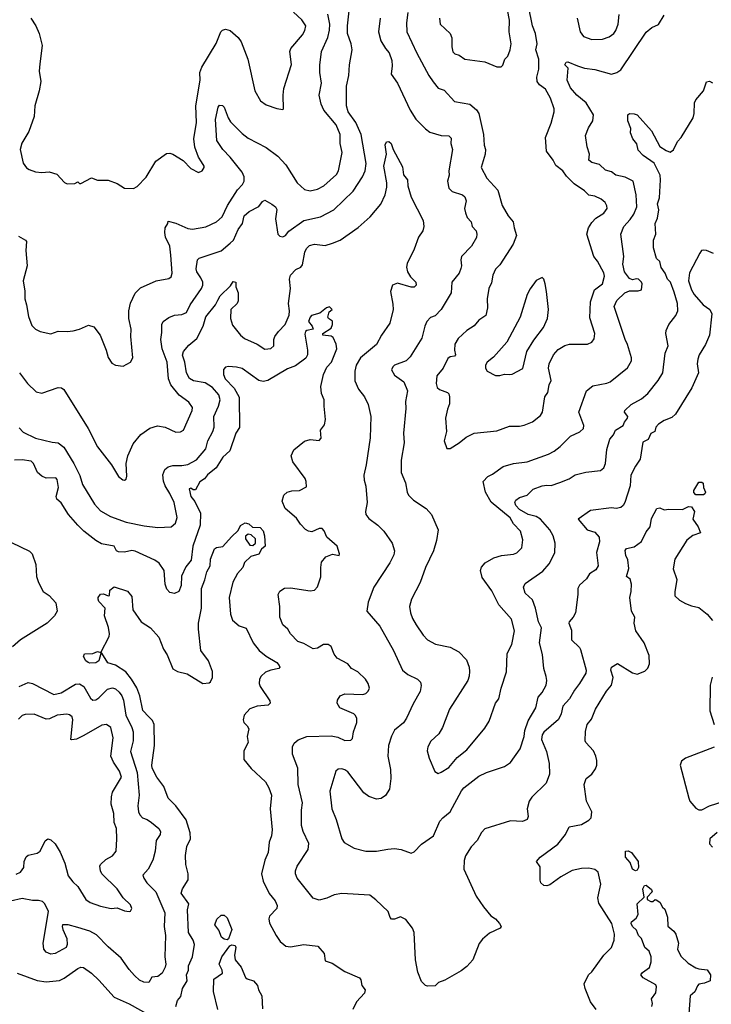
# Model space of a CAD drawing. Extents: x 1933546 to 2138868, y 524910 to 667279.
# Tile 13 of 256: x 1946079 to 1950667, y 555299 to 561826. Entities that reach past the tile are written whole.
import ezdxf

# ---------------------------------------------------------------- set-up
doc = ezdxf.new("R2010")
doc.units = 0

msp = doc.modelspace()

# ---------------------------------------------------------------- linework, layer by layer
at = {"layer": '0CON10XD'}
for points in [[(1946078, 559485), (1946130, 559415), (1946189.1, 559359.1), (1946225, 559350), (1946335, 559388), (1946355.8, 559385.8), (1946371.2, 559375), (1946533.1, 559115), (1946595, 558994), (1946688, 558875), (1946735, 558798.8), (1946762.5, 558775), (1946775, 558773.3), (1946785, 558780), (1946790.7, 558799.3), (1946785.8, 558885), (1946797.1, 558935), (1946832.9, 559015), (1946882.9, 559077.1), (1946941.7, 559118.3), (1946992.7, 559132.7), (1947045, 559125.7), (1947115, 559090.8), (1947147, 559093), (1947166, 559105), (1947223.3, 559235), (1947226.2, 559256.2), (1947200.8, 559290.8), (1947136.9, 559336.9), (1947082.1, 559405), (1947066, 559446), (1947058.2, 559555), (1947023.9, 559645), (1947016.3, 559706.3), (1947022.8, 559752.8), (1947021.4, 559805), (1947031.2, 559825), (1947067.6, 559852.4), (1947105, 559867.8), (1947155, 559871.9), (1947185, 559884.3), (1947209.6, 559935), (1947285.8, 560044.2), (1947294.6, 560065), (1947293.8, 560085), (1947281.8, 560115), (1947253.8, 560155), (1947248.9, 560175), (1947258, 560235), (1947270, 560245), (1947415, 560293.3), (1947476.2, 560343.8), (1947496.5, 560365), (1947527.6, 560435), (1947557.8, 560475), (1947567.5, 560525), (1947600.4, 560555), (1947665, 560587.1), (1947690.2, 560619.8), (1947705, 560628.9), (1947752.7, 560602.7), (1947775.6, 560585), (1947785, 560567.5), (1947776.5, 560506.5), (1947792, 560405), (1947805, 560390), (1947825, 560387.5), (1947843.3, 560395), (1947865.6, 560424.4), (1947965, 560495.5), (1948075, 560517.9), (1948164.1, 560565.9), (1948290.6, 560689.4), (1948353.3, 560785), (1948371.8, 560825), (1948378.3, 560871.7), (1948345.3, 561065), (1948309.7, 561145), (1948258, 561215), (1948246.6, 561255), (1948246.2, 561385), (1948263.1, 561455), (1948267.5, 561527.5), (1948283.8, 561625), (1948278.5, 561665), (1948254.7, 561735), (1948252.8, 561785), (1948266.1, 561905)], [(1946154.2, 561835), (1946185.4, 561785.4), (1946208.5, 561735), (1946228.9, 561655), (1946213.1, 561533.1), (1946207.8, 561485), (1946220, 561415), (1946209.4, 561355), (1946178.6, 561255), (1946174.3, 561185), (1946139.4, 561085), (1946093.2, 561006.8), (1946081.4, 560965), (1946101.2, 560875), (1946124.1, 560844.1), (1946141.7, 560831.7), (1946185, 560817.5), (1946225, 560812.5), (1946275, 560816.7), (1946325, 560802.5), (1946377, 560747), (1946395, 560737.5), (1946445, 560740), (1946465, 560750), (1946475, 560740), (1946485, 560740), (1946555, 560777.5), (1946595, 560762.5), (1946665, 560762.5), (1946725, 560740), (1946775, 560710), (1946835, 560706.7), (1946859.5, 560720.5), (1946918.8, 560781.2), (1946982.3, 560887.7), (1947052.3, 560937.7), (1947075, 560941.2), (1947095, 560933.3), (1947163, 560893), (1947215, 560840), (1947265, 560812.5), (1947290, 560825), (1947302.5, 560845), (1947302.5, 560855), (1947285, 560882.5), (1947266.2, 560915), (1947241.5, 560981.5), (1947234.4, 561035), (1947251.5, 561145), (1947247.5, 561255), (1947275.4, 561425), (1947273.8, 561475), (1947288.2, 561511.8), (1947383, 561667), (1947414.4, 561745.6), (1947425, 561756.7), (1947445, 561762), (1947475, 561754), (1947528.7, 561708.7), (1947548.3, 561678.3), (1947593.1, 561565), (1947638.6, 561355), (1947676.8, 561286.8), (1947715, 561260.8), (1947785, 561236.2), (1947825, 561230), (1947830, 561235), (1947826, 561325), (1947830.3, 561369.7), (1947881.3, 561528.7), (1947872.2, 561615), (1947876.9, 561635), (1947955, 561725.8), (1947971.5, 561755), (1947977.8, 561785), (1947950.6, 561825), (1947895, 561876.7)], [(1948654.5, 561874.5), (1948644.5, 561805), (1948647.5, 561745), (1948713.7, 561603.7), (1948793.5, 561455), (1948822.8, 561412.8), (1948855, 561371.2), (1948895, 561358.8), (1948964.3, 561284.3), (1949065, 561266), (1949108.5, 561228.5), (1949124.2, 561205), (1949156.5, 561065), (1949160.9, 560995), (1949169.5, 560965), (1949166.5, 560935), (1949140, 560845), (1949178.9, 560775), (1949251.4, 560695), (1949280, 560595), (1949320, 560525), (1949351.9, 560485), (1949358.2, 560445)], [(1949358.2, 560445), (1949375.7, 560395), (1949352.1, 560337.9), (1949265, 560200.6), (1949235, 560171.2), (1949217.9, 560132.1), (1949208.4, 560081.6), (1949191.8, 560045), (1949180.9, 559975), (1949183.1, 559915), (1949170.5, 559865), (1949125, 559834.3), (1949095, 559797.1), (1949045, 559765.6), (1948987.6, 559712.4), (1948966.5, 559675), (1948964.4, 559635), (1948970.8, 559605), (1948963.3, 559595), (1948935, 559590), (1948919.8, 559580.2), (1948887.5, 559515), (1948846.9, 559465), (1948841.9, 559415), (1948848.5, 559388.5), (1948864.6, 559374.6), (1948916.2, 559355), (1948925.8, 559345), (1948931.4, 559325), (1948930.9, 559279.1), (1948916.7, 559245), (1948904, 559185), (1948910, 559095), (1948894.3, 559035), (1948913.6, 558983.6), (1948935, 558982.5), (1948995, 559020), (1949041.1, 559058.9), (1949095, 559085.7), (1949245, 559101.4), (1949327.9, 559132.1), (1949395, 559131.1), (1949425, 559137.8), (1949480.2, 559159.8), (1949535, 559201.2), (1949547.1, 559225), (1949562.2, 559325), (1949581.9, 559355), (1949590.5, 559405), (1949604.4, 559435), (1949586.9, 559515), (1949591.9, 559545), (1949620, 559605), (1949650.6, 559639.4), (1949695, 559665.7), (1949725.7, 559674.3), (1949845, 559676), (1949875, 559688.8), (1949890.3, 559709.7), (1949894.2, 559745), (1949860.4, 559850.4), (1949864.6, 559955), (1949891.4, 560035), (1949945.5, 560075), (1949957.9, 560125), (1949955, 560146.9), (1949912.1, 560225), (1949887.5, 560255), (1949842.1, 560405), (1949852.9, 560447.1), (1949875, 560482.5), (1949900.2, 560509.8), (1949955, 560542.5), (1949975.6, 560575), (1949975, 560592.5), (1949962, 560615), (1949937, 560637), (1949895, 560656.7), (1949855, 560662.7), (1949825, 560691.9), (1949757, 560737), (1949707.5, 560787.5), (1949682.9, 560825), (1949635, 560860), (1949617.8, 560895), (1949574.7, 560954.7), (1949567.1, 561045), (1949605, 561140), (1949625.6, 561215), (1949625.6, 561235), (1949600.5, 561305), (1949566.7, 561365), (1949527.1, 561395), (1949510.8, 561415), (1949509.4, 561445), (1949522.3, 561497.7), (1949523.1, 561563.1), (1949503.6, 561625), (1949510.9, 561665), (1949501.5, 561735), (1949480.9, 561785), (1949454.4, 561915)], [(1948863.2, 561836.8), (1948868.8, 561795), (1948935.8, 561735), (1948945.8, 561705), (1948945.7, 561645), (1948952.6, 561612.6), (1948965, 561599.2), (1948995, 561591.4), (1949032.5, 561565), (1949165, 561545.6), (1949245, 561514.3), (1949273.9, 561513.9), (1949285, 561523.8), (1949297, 561563), (1949316.2, 561585), (1949332, 561625), (1949339.4, 561665), (1949326.7, 561745), (1949328.3, 561821.7), (1949315, 561890)], [(1946071.7, 560391.7), (1946118.8, 560365), (1946124, 560355), (1946120.6, 560295), (1946129.4, 560195), (1946103.1, 560095), (1946114.1, 560025.9), (1946114.3, 559975), (1946124, 559936), (1946137.3, 559857.3), (1946158.8, 559798.8), (1946185, 559774), (1946215, 559760), (1946285, 559744), (1946335, 559761.2), (1946395, 559758), (1946435, 559763.8), (1946475.8, 559774.2), (1946535, 559800), (1946570.7, 559790.7), (1946612, 559735), (1946653.8, 559635), (1946666.1, 559586.1), (1946690, 559550), (1946715, 559536.7), (1946765, 559530), (1946813.9, 559556.1), (1946828.8, 559585), (1946816.8, 559726.8), (1946819.5, 559775), (1946803.1, 559845), (1946803.3, 559895), (1946813.2, 559946.8), (1946845, 560012), (1946881.4, 560048.6), (1946985, 560094.4), (1947069.1, 560110.9), (1947085, 560121.2), (1947091.1, 560145), (1947082.1, 560265), (1947074.7, 560325), (1947047.1, 560385), (1947041.2, 560415), (1947044.3, 560445.7), (1947062.5, 560475), (1947065, 560490), (1947115, 560478.1), (1947195, 560442.7), (1947225, 560437.9), (1947315, 560451.8), (1947384.2, 560485), (1947421.7, 560518.3), (1947456.7, 560595), (1947525, 560696.9), (1947557.4, 560732.6), (1947567.8, 560755), (1947567.5, 560785), (1947554.5, 560815), (1947475.3, 560915), (1947427.5, 560965), (1947387.2, 561025), (1947378.5, 561165), (1947395, 561246.7), (1947405, 561260), (1947425, 561256.2), (1947435, 561246.7), (1947461.1, 561175), (1947478.6, 561148.6), (1947555, 561071.9), (1947595, 561040.6), (1947715, 560978.6), (1947792, 560922), (1947845, 560864), (1947920.6, 560745), (1947969.3, 560699.3), (1948005, 560691.2), (1948055, 560702.2), (1948095.7, 560725), (1948179.7, 560800.3), (1948193.8, 560825), (1948218.9, 560945), (1948204.1, 561004.1), (1948204.1, 561064.1), (1948178.8, 561128.8), (1948097.3, 561225), (1948079.4, 561265), (1948065.6, 561325), (1948081.1, 561405), (1948070, 561475), (1948069.5, 561525), (1948081.8, 561615), (1948122.8, 561707.2), (1948134.7, 561755.3), (1948136.8, 561795), (1948123.2, 561863.3)], [(1948470.9, 561835), (1948459.5, 561745), (1948474.7, 561684.7), (1948506.7, 561635)], [(1948506.7, 561635), (1948529.5, 561605), (1948548.5, 561555), (1948550.9, 561519.1), (1948544.1, 561464.1), (1948585.5, 561405), (1948669.4, 561225), (1948707, 561167), (1948771.4, 561101.4), (1948800.7, 561080.7), (1948875, 561059.1), (1948926.7, 561056.7), (1948940.5, 561040.5), (1948940, 561005), (1948949.6, 560965), (1948926.9, 560825), (1948927.1, 560795), (1948916, 560755), (1948925, 560710), (1948947.9, 560687.9), (1949015.9, 560665.9), (1949031.2, 560651.2), (1949040.8, 560625), (1949030.6, 560575), (1949035.6, 560545), (1949048.1, 560515), (1949074.4, 560485), (1949081.4, 560455), (1949106.9, 560426.9), (1949110.9, 560405), (1949108.6, 560381.4), (1949075.8, 560325), (1949010, 560255), (1949004.4, 560235), (1949009.4, 560195), (1949005.8, 560175.8), (1948994.4, 560145.6), (1948945.8, 560085), (1948942.2, 560015), (1948875, 559905.8), (1948835, 559862), (1948805, 559850.8), (1948780.6, 559825), (1948766.9, 559795), (1948746.9, 559715), (1948669.8, 559590.2), (1948643.8, 559565), (1948566.2, 559535), (1948554, 559525), (1948545.8, 559505), (1948565, 559470), (1948627.1, 559425), (1948651.9, 559365), (1948638.9, 559295), (1948641.7, 559248.3), (1948624.2, 559085), (1948628.7, 559021.3), (1948610, 558905), (1948608.6, 558825), (1948638.9, 558755), (1948648.6, 558695), (1948659.2, 558675), (1948691.1, 558641.1), (1948776.4, 558586.4), (1948810, 558545), (1948854.3, 558445), (1948844.2, 558374.2), (1948824.4, 558305), (1948770.6, 558195), (1948735.6, 558095), (1948678.9, 557985), (1948665.6, 557935), (1948671.1, 557895), (1948685, 557856.2), (1948709.4, 557815), (1948755, 557746), (1948784.6, 557714.6), (1948836.8, 557686.8), (1948935.5, 557665.5), (1948991.2, 557635), (1949042.4, 557582.4), (1949060, 557535), (1949062.9, 557505), (1949061.4, 557475), (1949051.4, 557445), (1948930.6, 557255), (1948884.4, 557135), (1948858.8, 557091.2), (1948807.4, 557042.6), (1948785.8, 557005), (1948781.2, 556978.8), (1948795, 556930), (1948833, 556843), (1948855, 556829.2), (1948875, 556837.1), (1948925, 556869.5), (1948982, 556935), (1949044.6, 556985.4), (1949165, 557130), (1949193.6, 557176.4), (1949235.7, 557294.3), (1949258.1, 557325), (1949272.9, 557395), (1949307.4, 557502.6), (1949313.5, 557625), (1949343.6, 557685), (1949360.5, 557775), (1949342, 557852), (1949257.9, 557947.9), (1949210.8, 558039.2), (1949148, 558128), (1949135.7, 558174.3), (1949143, 558197), (1949167.5, 558225), (1949225, 558259.5), (1949275, 558273.5), (1949355, 558281.9), (1949378, 558292), (1949410.6, 558325), (1949417.2, 558377.2), (1949401.1, 558435), (1949353.9, 558483.9), (1949333.1, 558523.1), (1949207.6, 558627.6), (1949170, 558695), (1949154.4, 558765.6), (1949185, 558798), (1949215, 558812.5), (1949286.3, 558863.7), (1949355, 558883.1), (1949445, 558895.6), (1949586.2, 558945), (1949625, 558965.7), (1949663.9, 558996.1), (1949732.9, 559065), (1949795, 559092.9), (1949820, 559115), (1949821.4, 559135), (1949788.8, 559225), (1949838.8, 559365), (1949881.2, 559398.8), (1949975, 559416.5), (1949995, 559425.6), (1950111.5, 559518.5), (1950136.9, 559565), (1950138.6, 559585), (1950112.1, 559672.1), (1950096, 559706), (1950023.5, 559925), (1950039.2, 559965), (1950093.8, 560016.2), (1950125, 560028.6), (1950182.3, 560027.7), (1950203.3, 560035), (1950208.5, 560075), (1950205, 560086.2), (1950185, 560105.8), (1950171.2, 560108.8), (1950145, 560101.4), (1950125, 560109.4), (1950090.8, 560155), (1950080, 560205), (1950086.4, 560255), (1950067.4, 560405), (1950086.2, 560455), (1950129.4, 560500.6), (1950152.9, 560537.1), (1950172.8, 560585), (1950168.5, 560665), (1950148.6, 560755), (1950095, 560782.2), (1950034.7, 560794.7), (1950005, 560816.5), (1949965, 560828.9), (1949925, 560865.8), (1949875, 560878.2), (1949855.6, 560895), (1949858.6, 560935), (1949843.2, 560983.2), (1949831.7, 561058.3), (1949851.8, 561108.2), (1949881.9, 561155), (1949885.5, 561195), (1949837.3, 561275), (1949775, 561325.4), (1949733.3, 561373.3), (1949711.8, 561425), (1949716.7, 561505), (1949696.4, 561526.4), (1949703.3, 561545), (1949715, 561547.5), (1949779.8, 561519.8), (1949825, 561504.6), (1949895, 561494.6), (1950005, 561465.6), (1950040, 561475), (1950067.2, 561492.8), (1950235, 561743.8), (1950273.3, 561775), (1950315.8, 561794.2), (1950353.6, 561856.4)], [(1949776.4, 561835), (1949797.8, 561745), (1949820, 561715), (1949875, 561694.5), (1949945, 561697.3), (1949988.7, 561711.3), (1950020, 561735), (1950034.4, 561755), (1950048.9, 561795), (1950055, 561860)], [(1948649.3, 560210.7), (1948644.4, 560185), (1948651.8, 560155), (1948672.1, 560122.1), (1948707.5, 560085), (1948710, 560065), (1948695, 560052.5), (1948675, 560051.9), (1948585, 560079.4), (1948552, 560065), (1948538.6, 560025), (1948555, 559940), (1948555.6, 559905), (1948535.5, 559814.5), (1948479.2, 559735), (1948445, 559672.9), (1948338.9, 559585), (1948311.8, 559535), (1948301.5, 559495), (1948302.4, 559432.4), (1948327, 559377), (1948365.7, 559325), (1948390, 559275), (1948409.5, 559195), (1948404.4, 559055), (1948378.1, 558875), (1948362.4, 558807.6), (1948363.8, 558773.8), (1948376, 558734), (1948384.2, 558625), (1948372.9, 558565), (1948376, 558545), (1948395, 558520), (1948455, 558476), (1948494, 558435), (1948549.2, 558355), (1948564.5, 558305), (1948561.4, 558278.6), (1948535.4, 558224.6), (1948428, 558065), (1948390, 557965), (1948381.2, 557905), (1948467.1, 557805), (1948557.8, 557645), (1948619.2, 557515), (1948655, 557485.6), (1948718.8, 557455), (1948738, 557435), (1948742.5, 557412.5), (1948736.4, 557373.6), (1948688.7, 557291.3), (1948645.7, 557195), (1948624.5, 557165.5), (1948565, 557116.2), (1948544.5, 557075.5), (1948525.8, 557015), (1948520.6, 556945), (1948538.6, 556855), (1948541.4, 556795), (1948532.9, 556725), (1948505, 556682.5), (1948476.2, 556663.8), (1948445, 556658.1), (1948395, 556675.6), (1948361.7, 556701.7), (1948255, 556839.2), (1948235, 556854.2), (1948215, 556859.2), (1948192.7, 556857.3), (1948175.8, 556844.2), (1948137.6, 556712.4), (1948150, 556595), (1948179.2, 556525), (1948215.8, 556395), (1948232.4, 556372.4), (1948297.5, 556335), (1948374.2, 556314.2), (1948445, 556314.3), (1948522.2, 556327.8), (1948565, 556331.4), (1948610, 556325), (1948675, 556300), (1948695, 556310), (1948745, 556360), (1948823.3, 556415), (1948866.4, 556513.6), (1948885, 556535.8), (1948935.8, 556575), (1949009.5, 556715), (1949025, 556733.1), (1949125, 556811.4), (1949175, 556835.8), (1949295, 556875.8), (1949335, 556902), (1949398.3, 556991.7), (1949425.6, 557075), (1949430, 557115), (1949452.7, 557177.3), (1949502.7, 557265), (1949519.5, 557335), (1949545.6, 557365), (1949571.9, 557415), (1949575.8, 557445), (1949571.4, 557471.4), (1949555.8, 557525), (1949547.2, 557617.2), (1949527.3, 557695), (1949540.8, 557795), (1949520.9, 557835), (1949501.3, 557925), (1949480.9, 557980.9), (1949432.3, 558025), (1949421.4, 558065), (1949432.2, 558087.8), (1949548.8, 558171.2), (1949591.2, 558218.8), (1949628, 558292), (1949631.8, 558355), (1949617.9, 558405), (1949595.9, 558445), (1949534.6, 558515), (1949505, 558533.3), (1949453.1, 558545), (1949395, 558578.9), (1949371.3, 558605), (1949363.3, 558626.7), (1949370, 558640), (1949395, 558657.5), (1949445, 558674.5), (1949485, 558713.5), (1949545, 558736.5), (1949575, 558740), (1949605, 558738.8), (1949662.3, 558757.7), (1949725, 558781.5), (1949765, 558807.8), (1949835, 558825.7), (1949932.4, 558837.6), (1949954.5, 558855.5), (1949965.4, 558885), (1949973.5, 558976.5), (1949994.1, 559045.9), (1950017.5, 559075), (1950031.2, 559105), (1950083.3, 559135), (1950091.1, 559158.9), (1950110, 559185), (1950113.3, 559195), (1950090.8, 559225), (1950092.5, 559235), (1950135, 559275.6), (1950205, 559313.1), (1950245, 559347.1), (1950315, 559434.2), (1950344.4, 559485), (1950361.5, 559615), (1950381.9, 559665), (1950365.6, 559745), (1950367.1, 559765), (1950384.5, 559805.5), (1950431.9, 559865), (1950445.4, 559895), (1950441.8, 559945), (1950420.2, 560019.8), (1950397.3, 560085), (1950376.8, 560106.8), (1950361.1, 560145), (1950333.5, 560183.5), (1950325, 560222), (1950303.5, 560243.5), (1950282.6, 560312.6), (1950282.5, 560365), (1950298.9, 560405), (1950295.4, 560475), (1950309.1, 560510.9), (1950318.2, 560565), (1950309.4, 560605), (1950323.8, 560645), (1950330.3, 560765), (1950326.7, 560795), (1950288.2, 560875), (1950215, 560924.5), (1950181.3, 560961.3), (1950172.3, 561002.3), (1950147.1, 561035), (1950130, 561075), (1950132.5, 561105), (1950113.5, 561155), (1950114, 561195), (1950125, 561203.3), (1950155, 561202), (1950174.1, 561194.1), (1950269.8, 561089.8), (1950325.4, 560985.4), (1950367.6, 560957.6), (1950395, 560948), (1950416.7, 560963.3), (1950442.4, 561017.6), (1950466, 561045), (1950546.7, 561175), (1950553.5, 561205), (1950554.6, 561274.6), (1950564.6, 561295), (1950614.5, 561355), (1950635, 561413.3), (1950655, 561418.8), (1950675, 561408)], [(1946075, 559120), (1946102.2, 559092.2), (1946185, 559052.2), (1946295, 559024.4), (1946335, 559021.9), (1946371.7, 558991.7), (1946437.5, 558885), (1946477.8, 558805), (1946496.7, 558745), (1946574.4, 558615), (1946615, 558570.5), (1946682.6, 558532.6), (1946785.5, 558495.5), (1946905, 558470), (1946995, 558460.5), (1947085, 558464.3), (1947112.2, 558487.8), (1947123.3, 558525), (1947102.8, 558625), (1947074.2, 558685.8), (1947043.6, 558735), (1947032.9, 558767.1), (1947028.3, 558808.3), (1947041.2, 558845), (1947065, 558862.5), (1947095, 558871.1), (1947155, 558870), (1947195, 558876.7), (1947251.7, 558908.3), (1947315, 558981.9), (1947326.2, 559035), (1947360, 559095), (1947369.6, 559125), (1947367.6, 559195), (1947398.9, 559265), (1947409.2, 559305), (1947399.7, 559339.7), (1947357.6, 559387.6), (1947309.5, 559419.5), (1947231.8, 559431.8), (1947205, 559447.5), (1947186.4, 559485), (1947175.3, 559555), (1947158.6, 559601.4), (1947165, 559625.7), (1947201.1, 559668.9), (1947255, 559712.2), (1947296.3, 559795), (1947314.8, 559855.2), (1947377.9, 559935), (1947393.3, 559966.7), (1947408.6, 559995), (1947478.3, 560061.7), (1947495, 560090), (1947512.5, 560085), (1947513.3, 560055), (1947529.3, 560015), (1947528.2, 559961.8), (1947522.7, 559945), (1947480, 559905), (1947477.8, 559845), (1947491.2, 559801.2), (1947542.9, 559735), (1947571.5, 559711.5), (1947654.2, 559675), (1947705, 559642.9), (1947745, 559645.7), (1947764.3, 559665), (1947764.4, 559705), (1947772.2, 559725), (1947795, 559759.2), (1947840, 559805), (1947866.6, 559866.6), (1947870, 559895), (1947861.5, 559945), (1947874.5, 560045), (1947868.6, 560105), (1947875, 560133.3), (1947910.9, 560169.1), (1947944.2, 560185.8), (1947955, 560201.2), (1947971.5, 560285), (1947982, 560308), (1948000.9, 560329.1), (1948035, 560338.8), (1948105, 560327.9), (1948154.1, 560344.1), (1948204.3, 560365), (1948325, 560448.1), (1948405, 560519.4), (1948475, 560602), (1948502.5, 560665), (1948515.6, 560715), (1948515.6, 560744.4), (1948494.7, 560855.3), (1948512.2, 560935), (1948502.8, 560997.2), (1948513.2, 561016.8), (1948528.3, 561018.3), (1948543.8, 561005), (1948556, 560965), (1948619.6, 560849.6), (1948625, 560797.5), (1948651.4, 560765), (1948653.1, 560725), (1948675, 560650), (1948755.7, 560495), (1948759.2, 560455), (1948754, 560426), (1948724, 560385), (1948696.7, 560305), (1948649.3, 560210.7)], [(1950682.5, 560275), (1950635, 560296.7), (1950615, 560297.5), (1950602.5, 560295), (1950591.7, 560278.3), (1950523, 560147), (1950515.7, 560095), (1950534.5, 560035), (1950552.5, 560005), (1950613.3, 559935), (1950656.2, 559905), (1950671.2, 559875), (1950656, 559735), (1950628.3, 559671.7), (1950585.7, 559605), (1950577.1, 559575), (1950573.5, 559545), (1950582, 559485), (1950537.1, 559385), (1950429.4, 559210.6), (1950405, 559188.6), (1950355, 559169.4), (1950315.8, 559145), (1950299.2, 559125), (1950292.5, 559095), (1950265, 559082.5), (1950247.4, 559042.6), (1950213.1, 559025), (1950195, 558912.5), (1950163.4, 558866.6), (1950133.3, 558806.7), (1950128.5, 558735), (1950094.3, 558625), (1950082.5, 558605), (1950066.6, 558593.4), (1950035, 558586.7), (1950005, 558590.5), (1949865, 558573.1), (1949783.3, 558515), (1949844.3, 558444.3), (1949895, 558428.2), (1949922.5, 558395), (1949924.6, 558365), (1949906.2, 558295), (1949915.7, 558205), (1949901.7, 558178.3), (1949858.3, 558151.7), (1949839.7, 558120.3), (1949791.7, 558078.3), (1949782, 558055), (1949782.5, 558015), (1949766.2, 557895), (1949751.2, 557865), (1949724, 557835), (1949722.5, 557825), (1949739.1, 557779.1), (1949739.2, 557715), (1949792, 557665), (1949800.3, 557650.3), (1949836.3, 557513.7), (1949834.3, 557495), (1949793.3, 557425), (1949758.6, 557381.4), (1949725.3, 557324.7), (1949681.5, 557275), (1949671.5, 557225), (1949653.1, 557186.9), (1949555, 557102.9), (1949545, 557086), (1949540.8, 557055), (1949574.7, 556974.7), (1949590.5, 556895), (1949593.3, 556825), (1949571.4, 556765), (1949477.4, 556672.6), (1949458.6, 556645), (1949445.8, 556595), (1949452.5, 556545), (1949446.2, 556525), (1949415, 556511.4), (1949335, 556515.8), (1949165, 556463.3), (1949143, 556437), (1949114.5, 556385.5), (1949075, 556342), (1949036, 556284), (1949026.9, 556253.1), (1949026.2, 556195), (1949106.1, 556015), (1949155.3, 555945.3), (1949205, 555885.7), (1949236.2, 555865), (1949262.5, 555835), (1949272.5, 555815), (1949266.7, 555805), (1949195, 555770.8), (1949148.9, 555731.1), (1949127.8, 555702.2), (1949084.4, 555595), (1949045, 555550), (1949007.8, 555522.2), (1948899.7, 555460.3), (1948856.4, 555443.6), (1948835, 555422.5), (1948785, 555420), (1948770, 555425), (1948745, 555450), (1948721.2, 555511.2), (1948704.3, 555594.3), (1948695.6, 555775), (1948685.6, 555805), (1948640.3, 555860.3), (1948605, 555878.8), (1948565, 555863.5), (1948544.6, 555864.6), (1948535.7, 555875), (1948523.3, 555915), (1948442.7, 555992.7), (1948402.3, 556022.3), (1948215, 556033.3), (1948165, 556025.6), (1948117.6, 556002.4), (1948065, 555988.9), (1948025, 556002.9), (1947920, 556135), (1947909.4, 556165), (1947908.6, 556185), (1947920, 556215), (1947992.2, 556325), (1947998.1, 556365), (1947958.9, 556445), (1947948.5, 556485), (1947948.9, 556585), (1947955.6, 556635), (1947926.6, 556756.6), (1947923.3, 556865), (1947887.9, 556957.9), (1947889.1, 557005), (1947900.4, 557029.6), (1947927.3, 557052.7), (1947985, 557074.2), (1948145, 557079.1), (1948189.5, 557069.5), (1948235, 557048.9), (1948275, 557050), (1948287.8, 557062.2), (1948294.5, 557105.5), (1948315, 557167.5), (1948315.7, 557195), (1948305, 557216.2), (1948295, 557225.7), (1948203.8, 557265), (1948186.2, 557295), (1948188, 557315), (1948205, 557343.8), (1948235, 557357.1), (1948355, 557352), (1948375, 557358.8), (1948391.2, 557375), (1948398.8, 557395), (1948391.2, 557425), (1948374, 557455), (1948322.4, 557502.4), (1948281.2, 557525), (1948255.6, 557555.6), (1948185, 557594), (1948165, 557620), (1948145, 557670), (1948125, 557683.8), (1948095, 557684), (1948055, 557660.8), (1948025, 557655.7), (1947965, 557690.8), (1947925, 557704.2), (1947876.2, 557755), (1947858.8, 557785), (1947823.8, 557815), (1947804.2, 557865), (1947804.3, 557935), (1947794.4, 558015), (1947805, 558038), (1947835, 558057.8), (1947875, 558060.6), (1948005, 558040), (1948035, 558043.8), (1948053.9, 558066.1), (1948077.9, 558132.1), (1948076, 558195), (1948080.5, 558229.5), (1948110, 558265), (1948155, 558282.5), (1948197.5, 558275), (1948201.2, 558285), (1948186.1, 558336.1), (1948116, 558395), (1948097.9, 558437.9), (1948085, 558453.8), (1948065, 558452.5), (1948017.9, 558432.1), (1947994.5, 558434.5), (1947975.5, 558445.5), (1947941.4, 558481.4), (1947915, 558520.8), (1947840, 558585), (1947821.1, 558635), (1947831.9, 558675), (1947853.8, 558695), (1947885, 558703.3), (1947935.6, 558704.4), (1947981.7, 558728.3), (1947980, 558765), (1947972.5, 558785), (1947892, 558895), (1947879.2, 558935), (1947897.5, 558975), (1947969.1, 559030.9), (1948005, 559043.1), (1948065, 559036.7), (1948078, 559052), (1948073.8, 559105), (1948100.6, 559139.4), (1948108.5, 559175), (1948098.1, 559265), (1948100, 559305), (1948081.2, 559348.8), (1948076.2, 559395), (1948095, 559474), (1948117.3, 559522.7), (1948148.1, 559555), (1948182.5, 559645), (1948178.9, 559675), (1948158.1, 559718.1), (1948145, 559726.9), (1948090, 559735), (1948090, 559745), (1948145, 559780), (1948154, 559805), (1948155, 559826.7), (1948127.5, 559845), (1948123.3, 559855), (1948131.7, 559888.3), (1948152.5, 559905), (1948135, 559922.5), (1948115, 559916.7), (1948069.7, 559880.3), (1948015, 559864.5), (1948005, 559853.1), (1947995.6, 559825), (1948020, 559795), (1948026.7, 559773.3), (1947983.3, 559765), (1947975, 559758.8), (1947969.7, 559740.3), (1947988.9, 559635), (1947988.1, 559605), (1947977.2, 559582.8), (1947909.4, 559530.6), (1947855, 559511.1), (1947726.2, 559433.8), (1947695, 559426.5), (1947664.6, 559434.6), (1947555, 559514.4), (1947517.1, 559522.9), (1947465, 559527.5), (1947445, 559522.5), (1947432.2, 559507.8), (1947431.2, 559475), (1947442.8, 559445), (1947502.7, 559382.7), (1947534.2, 559324.2), (1947537.6, 559122.4), (1947512.1, 559085), (1947472.8, 558967.2), (1947426.9, 558925), (1947383.3, 558855), (1947325, 558807.8), (1947305, 558781.9), (1947275, 558762.2), (1947245, 558710.5), (1947229.8, 558709.8), (1947215, 558720.8), (1947203.1, 558716.9), (1947215.3, 558665), (1947241.7, 558631.7), (1947278.8, 558555), (1947277.4, 558475), (1947228, 558335), (1947215.7, 558244.3), (1947181.4, 558198.6), (1947152, 558138), (1947150.6, 558075), (1947134.1, 558035.9), (1947105, 558022), (1947075, 558028.8), (1947055, 558050), (1947043.2, 558083.2), (1947037.1, 558175), (1947005, 558222.5), (1946975, 558242.5), (1946845, 558303.9), (1946822.9, 558307.1), (1946775, 558295.6), (1946735, 558299.2), (1946721.2, 558305), (1946705, 558335.4), (1946621.3, 558351.3), (1946585, 558372.7), (1946504.8, 558434.8), (1946465.5, 558475), (1946403.3, 558545), (1946353.6, 558623.7), (1946325, 558648.5), (1946320.8, 558665), (1946337.5, 558725), (1946327.7, 558777.7), (1946319.8, 558789.8), (1946255, 558787.8), (1946225, 558799.5), (1946197.3, 558825), (1946171.5, 558885), (1946155, 558899.5), (1946095, 558909.1), (1946045, 558906.7)], [(1949265, 559466.7), (1949295, 559476.7), (1949325, 559473.8), (1949345, 559476.7), (1949416.7, 559513.3), (1949443.8, 559626.2), (1949488.8, 559701.2), (1949554.3, 559785), (1949579.4, 559845), (1949587.5, 559905), (1949574, 560025), (1949565.8, 560075.8), (1949556.2, 560105), (1949545, 560117.5), (1949505, 560096.7), (1949465, 560042.5), (1949446.2, 560005), (1949399.2, 559855), (1949310.9, 559689.1), (1949221.2, 559588.8), (1949181.2, 559555), (1949170, 559535), (1949168.8, 559515), (1949180, 559495), (1949235, 559467.5), (1949265, 559466.7)], [(1950565, 558676.2), (1950551.1, 558691.1), (1950550.5, 558705), (1950585, 558760), (1950605, 558760), (1950613.6, 558753.6), (1950616.2, 558725), (1950628.8, 558695), (1950625, 558682.5), (1950615, 558676.7), (1950565, 558676.2)], [(1949903.8, 555265), (1949865.6, 555315.6), (1949830, 555405), (1949824.4, 555434.4), (1949851.9, 555495), (1949874.4, 555515), (1949955, 555625.6), (1950005.5, 555675), (1950022.1, 555725), (1950024.7, 555765), (1950007.7, 555835), (1949920.2, 555970.2), (1949914.4, 556005), (1949924.5, 556055), (1949933.1, 556095), (1949916.7, 556175), (1949893.9, 556193.9), (1949855, 556202.2), (1949805, 556200), (1949744.5, 556185.5), (1949668.8, 556145), (1949595, 556092), (1949575, 556083.8), (1949555, 556086.7), (1949536.7, 556105), (1949531.7, 556121.7), (1949531.5, 556211.5), (1949506.7, 556245), (1949531.2, 556275), (1949649.8, 556360.2), (1949700.6, 556425), (1949725, 556476.2), (1949805, 556490), (1949855, 556519.2), (1949869.2, 556535), (1949874.2, 556575), (1949838.9, 556645), (1949822.7, 556757.3), (1949836, 556795), (1949875, 556824.3), (1949899.8, 556860.2), (1949907.1, 556885), (1949906.8, 556915), (1949901.1, 556945), (1949885, 556979.2), (1949834.4, 557034.4), (1949830, 557045), (1949833, 557107), (1949844.4, 557155), (1949871.2, 557188.8), (1949898.9, 557255), (1949972.3, 557375), (1950004.6, 557415), (1950015.6, 557465), (1950001.1, 557515), (1950005.7, 557534.3), (1950045, 557558), (1950145, 557495.6), (1950175, 557487.5), (1950225, 557506.4), (1950245, 557526.9), (1950257.5, 557555), (1950255, 557612), (1950221.4, 557695), (1950165.9, 557775), (1950155.3, 557825), (1950159.3, 557865), (1950136.8, 557905), (1950126.3, 557995), (1950136.2, 558035), (1950137.2, 558085), (1950127.9, 558117.9), (1950103.6, 558135), (1950118.9, 558188.9), (1950113.3, 558245), (1950100, 558275), (1950095, 558307.5), (1950105, 558320), (1950155, 558332.5), (1950205, 558366), (1950235, 558431.4), (1950260.7, 558465), (1950270.5, 558519.5), (1950305, 558585.4), (1950325, 558591.2), (1950355, 558577.5), (1950385, 558582.2), (1950475, 558578), (1950515, 558600), (1950535, 558596.2), (1950555.5, 558565), (1950544.3, 558514.3), (1950579.2, 558465), (1950596.2, 558425), (1950545, 558405.7), (1950503.6, 558376.4), (1950425, 558250), (1950414.4, 558185), (1950439.2, 558115), (1950424.2, 558034.2), (1950425.9, 558005.9), (1950455, 557978.8), (1950495, 557956.7), (1950535, 557940), (1950585, 557930), (1950640, 557885), (1950673.9, 557843.9)], [(1947114, 555285), (1947125.8, 555324.2), (1947148.9, 555351.1), (1947158.5, 555405), (1947190, 555455), (1947186.2, 555495), (1947199.6, 555525), (1947198.5, 555555), (1947225.6, 555615), (1947237.7, 555695), (1947229.6, 555725), (1947199.1, 555775), (1947191.6, 555925), (1947201.1, 555965), (1947151.1, 556035), (1947160, 556065), (1947197.1, 556125), (1947196.9, 556165), (1947180.9, 556225), (1947178.1, 556285), (1947188.9, 556345), (1947212.5, 556395), (1947210.8, 556435), (1947183, 556523), (1947115.5, 556615), (1947063.1, 556665), (1947035, 556742.5), (1946990, 556805), (1946958.8, 556865), (1946954.7, 556885.3), (1946973.8, 557015), (1946970.5, 557155), (1946961.2, 557181.2), (1946935.2, 557205.2), (1946896.9, 557246.9), (1946876.3, 557343.7), (1946856.2, 557396.2), (1946821.8, 557455), (1946783.5, 557503.5), (1946715, 557547.7), (1946663.2, 557563.3), (1946625, 557627.5), (1946616.4, 557623.6), (1946604, 557575), (1946585, 557562.9), (1946545, 557560), (1946532.5, 557565), (1946517.5, 557575), (1946502.5, 557605), (1946508.3, 557621.7), (1946565, 557624.3), (1946595, 557638.9), (1946618.3, 557631.7), (1946672.6, 557737.4), (1946675.7, 557755), (1946667.4, 557797.4), (1946642, 557875), (1946646.2, 557925), (1946605, 557970), (1946598.8, 557985), (1946598.8, 557995), (1946615, 558017.5), (1946635, 558020.8), (1946665, 558007.5), (1946675, 558010), (1946678, 558045), (1946705, 558067.5), (1946795, 558036.7), (1946822.3, 558002.3), (1946830, 557915), (1946885.7, 557835), (1946945.8, 557795), (1947002.5, 557732.5), (1947033.2, 557653.2), (1947058, 557615), (1947095, 557524), (1947125, 557505.8), (1947190.3, 557490.3), (1947295, 557426), (1947335, 557429.2), (1947345, 557436), (1947357.5, 557465), (1947358.2, 557505), (1947332.5, 557575), (1947281.5, 557645), (1947265.4, 557785), (1947265.4, 557825), (1947286.2, 557925), (1947285.3, 558055), (1947307.8, 558112.2), (1947319.5, 558165), (1947343.1, 558205), (1947345, 558248.8), (1947372.2, 558317.8), (1947385, 558328), (1947427.3, 558332.7), (1947485, 558397.1), (1947529.2, 558440.8), (1947545, 558472.5), (1947575, 558490), (1947600, 558485), (1947623, 558463), (1947675, 558458.8), (1947695, 558436.7), (1947703.3, 558405), (1947706.7, 558335), (1947683.9, 558316.1), (1947665, 558282), (1947611.4, 558268.6), (1947571.2, 558228.8), (1947560, 558195), (1947525, 558153.8), (1947493.3, 558096.7), (1947469.1, 557995), (1947477.8, 557885), (1947491.5, 557845), (1947535, 557808.9), (1947581.9, 557791.9), (1947628.8, 557695), (1947666.9, 557645), (1947715, 557606.9), (1947785, 557565.6), (1947801.4, 557545), (1947804.2, 557535), (1947798.8, 557525), (1947745, 557514.6), (1947710.1, 557499.9), (1947680.6, 557475), (1947670, 557455), (1947667.5, 557425), (1947674.5, 557405), (1947738.8, 557311.2), (1947740.8, 557295), (1947728.2, 557281.8), (1947653.5, 557276.5), (1947605, 557256.7), (1947567.8, 557215), (1947560.6, 557185), (1947566.8, 557166.8), (1947588.8, 557145), (1947598.8, 557125), (1947587.5, 557075), (1947595.7, 557035), (1947565, 556980), (1947565, 556922), (1947615, 556861.9), (1947709.4, 556775), (1947732.5, 556735), (1947748.5, 556685), (1947740.9, 556595), (1947754.4, 556455), (1947750, 556415), (1947733.3, 556375), (1947728.2, 556305), (1947706.4, 556253.6), (1947683.2, 556165), (1947693.8, 556115), (1947735, 556034), (1947774.4, 555985), (1947788.1, 555955), (1947785, 555933.3), (1947735.6, 555884.4), (1947731.9, 555865), (1947737.3, 555837.3), (1947779.4, 555755), (1947806.5, 555716.5), (1947831.2, 555695), (1947845.6, 555685.6), (1947875, 555680.5), (1947965, 555696), (1948057.5, 555685), (1948098, 555635), (1948105, 555587.5), (1948151.7, 555571.7), (1948235, 555516.7), (1948334.1, 555474.1), (1948342.3, 555462.3), (1948348, 555425), (1948371.2, 555395), (1948367.3, 555372.7), (1948314.4, 555315.6), (1948288, 555265)], [(1947625, 558341.2), (1947643.3, 558355), (1947643.9, 558383.9), (1947615, 558411.2), (1947593.8, 558416.2), (1947578, 558402), (1947577.1, 558385), (1947605, 558342.5), (1947625, 558341.2)], [(1946025, 558360), (1946145, 558302.8), (1946161.9, 558285), (1946185.3, 558215), (1946190.4, 558135), (1946203.9, 558095), (1946235, 558036.4), (1946275, 558010), (1946319.4, 557959.4), (1946327.1, 557905), (1946309.4, 557875), (1946262.5, 557825), (1946084.2, 557715), (1946030.9, 557669.1)], [(1946075, 557405.5), (1946135, 557432.2), (1946165, 557425.6), (1946305, 557352.5), (1946355, 557364.6), (1946449.1, 557420.9), (1946475, 557422.5), (1946505.3, 557405), (1946549.4, 557329.4), (1946565, 557315.6), (1946585, 557318.5), (1946605, 557331.5), (1946662.1, 557387.9), (1946695, 557396.7), (1946715, 557390), (1946738.9, 557368.9), (1946756.4, 557345), (1946767.5, 557315), (1946784.1, 557215), (1946824.1, 557134.1), (1946832.5, 557105), (1946831.9, 557045), (1946813.8, 556975), (1946858.4, 556835), (1946872.3, 556685), (1946863.2, 556615), (1946868.1, 556575), (1946875.8, 556555), (1946894, 556535), (1946925, 556524.3), (1946954, 556505), (1947002.5, 556465), (1947013.1, 556445), (1947011.4, 556425), (1946984.5, 556385), (1946977.1, 556315), (1946963.1, 556255), (1946931.9, 556195), (1946896.2, 556155), (1946902, 556135), (1946923.5, 556105), (1946982.9, 556045), (1947042.2, 555905), (1947038.5, 555815), (1947045.4, 555754.6)], [(1950673, 557467), (1950658.9, 557415), (1950658, 557245), (1950686, 557155)], [(1946055, 556162.1), (1946085, 556175.5), (1946106.5, 556205), (1946108.9, 556245), (1946123.2, 556276.8), (1946135, 556287.5), (1946195, 556301.2), (1946215, 556313.5), (1946247.9, 556382.1), (1946265, 556396.7), (1946285, 556390), (1946313.9, 556363.9), (1946347.6, 556307.6), (1946378.9, 556235), (1946401.7, 556151.7), (1946431.4, 556111.4), (1946465, 556079.2), (1946518, 555995), (1946546.7, 555975), (1946615, 555950.8), (1946685, 555934.2), (1946725, 555938), (1946775, 555918), (1946806.2, 555913.8), (1946815, 555917.5), (1946823.3, 555935), (1946815, 555957.5), (1946765.8, 556005.8), (1946725, 556064.2), (1946625, 556163.8), (1946614.2, 556185), (1946610, 556215), (1946615, 556226.7), (1946650.9, 556259.1), (1946695, 556283.8), (1946718.8, 556315), (1946724, 556395), (1946721.4, 556465), (1946705.5, 556505), (1946703.6, 556565), (1946686.4, 556625), (1946687.5, 556675), (1946694.7, 556705.3), (1946753.6, 556805), (1946740.8, 556845), (1946700.6, 556905), (1946684.5, 556945), (1946699.2, 557065), (1946683.8, 557133.8), (1946655, 557153.1), (1946625, 557149.5), (1946505, 557080), (1946455, 557057.5), (1946425, 557051.2), (1946417.5, 557055), (1946432.7, 557185), (1946427.1, 557205), (1946408.8, 557218.8), (1946392.2, 557222.2), (1946326.7, 557215), (1946277.7, 557192.3), (1946255, 557188.8), (1946175, 557222.8), (1946115, 557221.2), (1946095, 557214.1), (1946071.3, 557188.7)], [(1950685, 557002.9), (1950495, 556930), (1950470.2, 556909.8), (1950461.1, 556885), (1950516.9, 556665), (1950525.6, 556645), (1950565, 556600), (1950585, 556589.2), (1950605, 556589.2), (1950655, 556613.8), (1950745, 556643.8)], [(1950705, 556438), (1950657.5, 556395), (1950653.9, 556363.9), (1950675, 556340)], [(1950165, 556184.4), (1950144, 556194), (1950129.3, 556239.3), (1950097.5, 556275), (1950096.7, 556313.3), (1950115, 556315.6), (1950136.5, 556306.5), (1950182.2, 556245), (1950184.4, 556205), (1950175, 556188.6), (1950165, 556184.4)], [(1950271.5, 555285), (1950277.5, 555305), (1950271.1, 555335), (1950299.6, 555375), (1950303.1, 555415), (1950298.2, 555428.2), (1950215, 555475.8), (1950200, 555495), (1950209.7, 555510.3), (1950257.1, 555542.9), (1950269.1, 555580.9), (1950267.8, 555615), (1950255, 555651.1), (1950226.2, 555675), (1950204.4, 555735), (1950185, 555755.7), (1950171.1, 555791.1), (1950144.6, 555815), (1950135.5, 555835), (1950138.5, 555845), (1950169.5, 555870.5), (1950180.8, 555895), (1950174.8, 555965.2), (1950220.7, 556009.3), (1950212.2, 556065), (1950222.9, 556087.1), (1950235, 556088), (1950271.3, 556061.3), (1950275.6, 556044.4), (1950240.8, 556009.2), (1950241.2, 555995), (1950265, 555980), (1950278.5, 555981.5), (1950295, 555993.3), (1950300.7, 555990.7), (1950325.7, 555975.7), (1950342.5, 555942.5), (1950358.8, 555928.8), (1950375.9, 555875.9), (1950377.5, 555817.5), (1950418, 555785), (1950430.8, 555765), (1950450, 555705), (1950442.7, 555665), (1950465, 555618), (1950512.6, 555572.6), (1950565, 555542), (1950585, 555534), (1950638.8, 555528.8), (1950662.5, 555495), (1950660, 555455), (1950621.7, 555438.3), (1950585, 555432.5), (1950575, 555422.5), (1950558.2, 555381.8), (1950526, 555355), (1950517, 555237)], [(1947045.4, 555754.6), (1947041.9, 555615), (1947048.5, 555565), (1947044.4, 555545), (1947023.8, 555506.2), (1946995, 555482.9), (1946955, 555478.6), (1946935, 555444.2), (1946902.5, 555445), (1946875, 555459.2), (1946841.1, 555491.1), (1946805, 555530.8), (1946752.5, 555605), (1946665, 555679.5), (1946588.8, 555758.8), (1946545, 555783.1), (1946465, 555809.4), (1946400, 555825), (1946363.3, 555826.7), (1946360, 555815), (1946366.2, 555795), (1946392.5, 555735), (1946393.3, 555695), (1946387.1, 555675), (1946315, 555635.6), (1946285, 555631.5), (1946254.6, 555644.6), (1946239.4, 555665), (1946234.5, 555705.5), (1946270, 555915), (1946246, 555965), (1946229.7, 555979.7), (1946205, 555988.1), (1946163.1, 555986.9), (1946095, 556000.5), (1946017.5, 555982.5)], [(1947455, 555727.5), (1947435, 555730), (1947417.5, 555745), (1947400.7, 555790.7), (1947373.3, 555825), (1947386.4, 555863.6), (1947415, 555890), (1947435, 555890), (1947455, 555872.5), (1947486.7, 555795), (1947465, 555732.5), (1947455, 555727.5)], [(1947394.4, 555265), (1947364.5, 555385), (1947367.5, 555465), (1947424, 555506), (1947422.9, 555525), (1947403.3, 555565), (1947420.8, 555615), (1947473.6, 555686.4), (1947487, 555693), (1947509.3, 555689.3), (1947513.3, 555675), (1947503.8, 555625), (1947508.8, 555595), (1947549.2, 555545), (1947577.6, 555477.6), (1947588.1, 555468.1), (1947629.2, 555455), (1947655.8, 555425), (1947664.2, 555395), (1947685.6, 555355), (1947689.7, 555269.7)], [(1946063.3, 555505), (1946195, 555456.4), (1946255, 555447.1), (1946344, 555456), (1946375, 555471.8), (1946465, 555537.3), (1946485, 555545.6), (1946502.2, 555542.2), (1946555, 555505.7), (1946605, 555458.6), (1946706.9, 555346.9), (1946805, 555301.5), (1946955, 555218.5)]]:
    msp.add_lwpolyline(points, dxfattribs=at)

doc.saveas('drawing.dxf')
